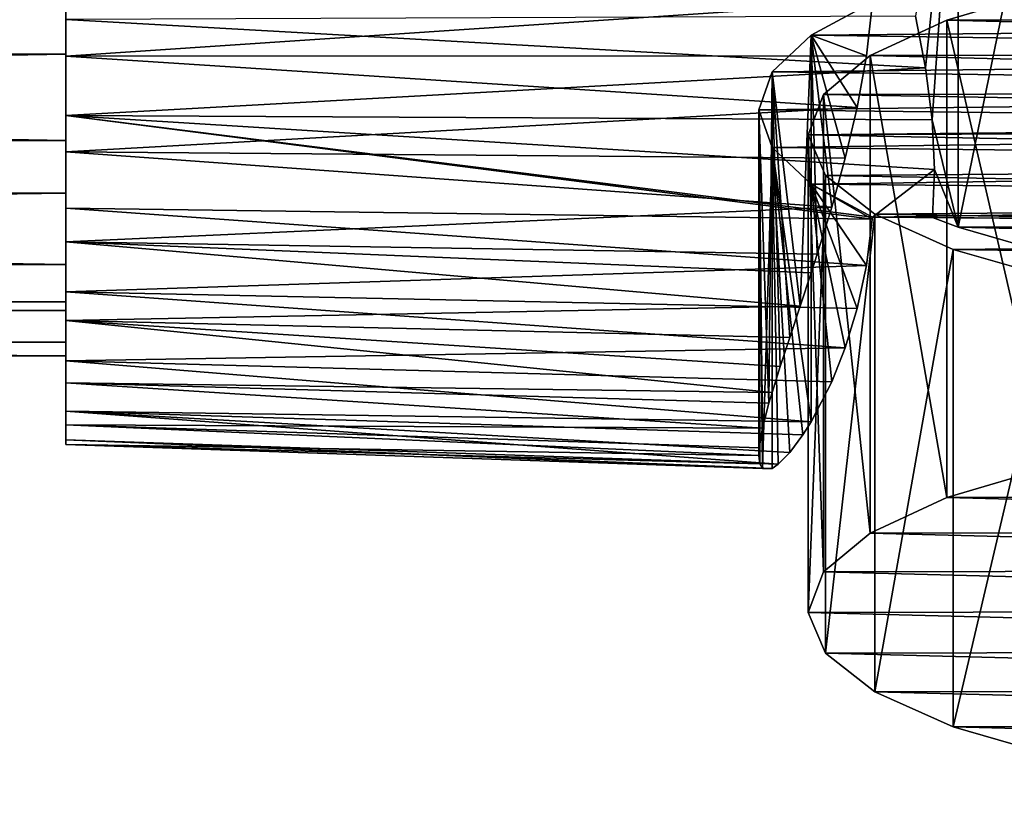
# Model space of a CAD drawing. Header units: millimetres. Extents: x 0 to 1220, y 0 to 506.
# Tile 158 of 256: x 743 to 763, y 309 to 324. Entities that reach past the tile are written whole.
import ezdxf

# ---------------------------------------------------------------- set-up
doc = ezdxf.new("R2010")
doc.units = ezdxf.units.MM
doc.header["$LTSCALE"] = 25.4
doc.layers.get('0').update_dxf_attribs({"true_color": 0xff5454})

# ---------------------------------------------------------------- blocks, each defined once
blk = doc.blocks.new('TWIG-VI-9138.STL')
at = {"color": 0}
mesh = blk.add_polyface(dxfattribs=at)
corners = [(170.371, 331.182, 329.549), (170.371, 331.48, 325.706), (170.371, 331.089, 327.609), (170.371, 331.756, 331.406), (170.371, 332.333, 323.961), (170.371, 332.773, 333.061), (170.371, 333.593, 322.482), (170.371, 334.169, 334.411), (170.371, 335.181, 321.363), (170.371, 335.858, 335.372), (170.371, 336.997, 320.674), (170.371, 337.732, 335.882), (170.371, 338.928, 320.459), (170.371, 339.675, 335.91), (170.371, 340.852, 320.73), (170.371, 341.563, 335.455), (170.371, 342.647, 321.472), (170.371, 343.279, 334.544), (170.371, 344.202, 322.636), (170.371, 344.714, 333.235), (170.371, 345.419, 324.151), (170.371, 345.779, 331.61), (170.371, 346.22, 325.921), (170.371, 346.406, 329.771), (170.371, 346.556, 327.834)]
mesh.append_faces([[corners[k] for k in face] for face in [(0, 1, 2), (22, 23, 24)]], dxfattribs={"vtx0": -1, "color": 0})
mesh.append_faces([[corners[k] for k in face] for face in [(1, 3, 4), (4, 5, 6), (6, 7, 8), (8, 9, 10), (10, 11, 12), (12, 13, 14), (14, 15, 16), (16, 17, 18), (18, 19, 20), (20, 21, 22)]], dxfattribs={"vtx0": -1, "vtx1": -1, "color": 0})
mesh.append_faces([[corners[k] for k in face] for face in [(1, 0, 3), (4, 3, 5), (6, 5, 7), (8, 7, 9), (10, 9, 11), (12, 11, 13), (14, 13, 15), (16, 15, 17), (18, 17, 19), (20, 19, 21), (22, 21, 23)]], dxfattribs={"vtx0": -1, "vtx2": -1, "color": 0})
mesh = blk.add_polyface(dxfattribs=at)
corners = [(188.4, 345.124, 339.295), (187.536, 339.741, 336.506), (187.741, 338.698, 336.564)]
mesh.append_faces([[corners[k] for k in face] for face in [(0, 1, 2)]], dxfattribs={"color": 0})
mesh = blk.add_polyface(dxfattribs=at)
corners = [(188.4, 345.124, 339.295), (187.741, 338.698, 336.564), (187.873, 337.647, 336.487)]
mesh.append_faces([[corners[k] for k in face] for face in [(0, 1, 2)]], dxfattribs={"color": 0})
mesh = blk.add_polyface(dxfattribs=at)
corners = [(188.4, 345.124, 339.295), (187.873, 337.647, 336.487), (188.4, 335.475, 336.667)]
mesh.append_faces([[corners[k] for k in face] for face in [(0, 1, 2)]], dxfattribs={"color": 0})
mesh = blk.add_polyface(dxfattribs=at)
corners = [(190.265, 344.586, 341.269), (188.4, 335.475, 336.667), (190.265, 334.938, 338.641), (188.4, 345.124, 339.295)]
mesh.append_faces([[corners[k] for k in face] for face in [(0, 1, 2), (1, 0, 3)]], dxfattribs={"vtx0": -1, "color": 0})
mesh = blk.add_polyface(dxfattribs=at)
corners = [(170.371, 333.968, 324.672), (170.371, 333.152, 330.189), (170.371, 332.88, 327.33), (170.371, 333.79, 331.487), (170.371, 334.721, 332.594), (170.371, 336.166, 322.825), (170.371, 337.228, 333.994), (170.371, 338.972, 322.21), (170.371, 340.099, 334.069), (170.371, 341.741, 322.97), (170.371, 342.676, 332.801), (170.371, 343.84, 324.929), (170.371, 344.368, 330.481), (170.371, 344.788, 327.64)]
mesh.append_faces([[corners[k] for k in face] for face in [(0, 1, 2), (12, 11, 13)]], dxfattribs={"vtx0": -1, "color": 0})
mesh.append_faces([[corners[k] for k in face] for face in [(1, 0, 3), (3, 0, 4), (4, 5, 6), (6, 7, 8), (8, 9, 10), (10, 11, 12)]], dxfattribs={"vtx0": -1, "vtx1": -1, "color": 0})
mesh.append_faces([[corners[k] for k in face] for face in [(4, 0, 5), (6, 5, 7), (8, 7, 9), (10, 9, 11)]], dxfattribs={"vtx0": -1, "vtx2": -1, "color": 0})
mesh = blk.add_polyface(dxfattribs=at)
corners = [(170.371, 341.741, 322.97), (10.371, 338.972, 322.21), (10.371, 341.741, 322.97), (170.371, 338.972, 322.21)]
mesh.append_faces([[corners[k] for k in face] for face in [(0, 1, 2), (1, 0, 3)]], dxfattribs={"vtx0": -1, "color": 0})
mesh = blk.add_polyface(dxfattribs=at)
corners = [(203.127, 341.725, 313.719), (197.614, 341.725, 313.719), (200.371, 341.792, 313.473), (205.789, 341.526, 314.45), (194.952, 341.526, 314.45), (208.267, 341.202, 315.64), (192.474, 341.202, 315.64), (210.476, 340.763, 317.25), (190.265, 340.763, 317.25), (212.341, 340.226, 319.224), (188.4, 340.226, 319.224), (213.798, 339.607, 321.494), (187.877, 340.032, 319.936), (186.667, 340.021, 319.977), (185.43, 339.355, 322.422), (214.798, 338.929, 323.985), (184.638, 338.615, 325.137), (215.307, 338.214, 326.61), (184.371, 337.85, 327.945), (215.307, 337.487, 329.281), (184.638, 337.086, 330.754), (214.798, 336.772, 331.906), (185.43, 336.346, 333.469), (213.798, 336.094, 334.397), (186.667, 335.68, 335.914), (212.341, 335.475, 336.667), (187.877, 335.669, 335.955), (188.4, 335.475, 336.667), (210.476, 334.938, 338.641), (190.265, 334.938, 338.641), (208.267, 334.499, 340.251), (192.474, 334.499, 340.251), (205.789, 334.175, 341.441), (194.952, 334.175, 341.441), (203.127, 333.976, 342.172), (197.614, 333.976, 342.172), (200.371, 333.909, 342.418)]
mesh.append_faces([[corners[k] for k in face] for face in [(0, 1, 2), (35, 34, 36)]], dxfattribs={"vtx0": -1, "color": 0})
mesh.append_faces([[corners[k] for k in face] for face in [(1, 3, 4), (4, 5, 6), (6, 7, 8), (8, 9, 10), (10, 11, 12), (12, 11, 13), (13, 11, 14), (14, 15, 16), (16, 17, 18), (18, 19, 20), (20, 21, 22), (22, 23, 24), (24, 25, 26), (26, 25, 27), (27, 28, 29), (29, 30, 31), (31, 32, 33), (33, 34, 35)]], dxfattribs={"vtx0": -1, "vtx1": -1, "color": 0})
mesh.append_faces([[corners[k] for k in face] for face in [(1, 0, 3), (4, 3, 5), (6, 5, 7), (8, 7, 9), (10, 9, 11), (14, 11, 15), (16, 15, 17), (18, 17, 19), (20, 19, 21), (22, 21, 23), (24, 23, 25), (27, 25, 28), (29, 28, 30), (31, 30, 32), (33, 32, 34)]], dxfattribs={"vtx0": -1, "vtx2": -1, "color": 0})
mesh = blk.add_polyface(dxfattribs=at)
corners = [(195.841, 333.611, 341.611), (207.139, 333.851, 340.73), (192.967, 333.94, 340.401), (205.111, 333.629, 341.545), (202.049, 333.451, 342.196), (198.913, 333.445, 342.218), (197.828, 341.252, 313.551), (203.722, 341.21, 313.707), (200.783, 341.308, 313.347), (194.972, 341.045, 314.311), (206.531, 340.962, 314.618), (192.416, 340.71, 315.544), (209.012, 340.59, 315.984), (190.251, 340.278, 317.13), (210.325, 340.316, 316.987), (212.44, 339.708, 319.221), (188.17, 339.661, 319.394), (214.028, 338.998, 321.83), (186.623, 338.945, 322.025), (215.019, 338.216, 324.7), (185.676, 338.159, 324.91), (215.334, 337.645, 326.798), (185.371, 337.339, 327.921), (216.365, 337.478, 327.41), (216.19, 336.739, 330.125), (185.722, 336.52, 330.928), (215.49, 335.993, 332.864), (186.713, 335.738, 333.798), (214.286, 335.293, 335.434), (188.301, 335.028, 336.407), (212.617, 334.662, 337.75), (190.416, 334.42, 338.641), (210.539, 334.122, 339.733), (208.212, 333.703, 341.271)]
mesh.append_faces([[corners[k] for k in face] for face in [(4, 0, 5), (6, 7, 8), (32, 1, 33)]], dxfattribs={"vtx0": -1, "color": 0})
mesh.append_faces([[corners[k] for k in face] for face in [(0, 1, 2), (1, 0, 3), (3, 0, 4), (7, 9, 10), (10, 11, 12), (12, 13, 14), (14, 13, 15), (15, 16, 17), (17, 18, 19), (19, 20, 21), (21, 22, 23), (23, 22, 24), (24, 25, 26), (26, 27, 28), (28, 29, 30), (30, 31, 32)]], dxfattribs={"vtx0": -1, "vtx1": -1, "color": 0})
mesh.append_faces([[corners[k] for k in face] for face in [(32, 2, 1)]], dxfattribs={"vtx0": -1, "vtx1": -1, "vtx2": -1, "color": 0})
mesh.append_faces([[corners[k] for k in face] for face in [(7, 6, 9), (10, 9, 11), (12, 11, 13), (15, 13, 16), (17, 16, 18), (19, 18, 20), (21, 20, 22), (24, 22, 25), (26, 25, 27), (28, 27, 29), (30, 29, 31), (32, 31, 2)]], dxfattribs={"vtx0": -1, "vtx2": -1, "color": 0})
mesh = blk.add_polyface(dxfattribs=at)
corners = [(186.667, 340.021, 319.977), (170.371, 338.928, 320.459), (170.371, 340.852, 320.73)]
mesh.append_faces([[corners[k] for k in face] for face in [(0, 1, 2)]], dxfattribs={"color": 0})
mesh = blk.add_polyface(dxfattribs=at)
corners = [(188.17, 339.661, 319.394), (190.251, 330.629, 314.503), (188.17, 330.013, 316.766), (190.251, 340.278, 317.13)]
mesh.append_faces([[corners[k] for k in face] for face in [(0, 1, 2), (1, 0, 3)]], dxfattribs={"vtx0": -1, "color": 0})
mesh = blk.add_polyface(dxfattribs=at)
corners = [(170.371, 337.228, 333.994), (10.371, 340.099, 334.069), (10.371, 337.228, 333.994), (170.371, 340.099, 334.069)]
mesh.append_faces([[corners[k] for k in face] for face in [(0, 1, 2), (1, 0, 3)]], dxfattribs={"vtx0": -1, "color": 0})
mesh = blk.add_polyface(dxfattribs=at)
corners = [(186.667, 340.021, 319.977), (186.545, 338.936, 319.894), (170.371, 338.928, 320.459)]
mesh.append_faces([[corners[k] for k in face] for face in [(0, 1, 2)]], dxfattribs={"color": 0})
mesh = blk.add_polyface(dxfattribs=at)
corners = [(186.667, 340.021, 319.977), (185.43, 339.355, 322.422), (186.545, 338.936, 319.894)]
mesh.append_faces([[corners[k] for k in face] for face in [(0, 1, 2)]], dxfattribs={"color": 0})
mesh = blk.add_polyface(dxfattribs=at)
corners = [(187.741, 338.698, 336.564), (187.536, 339.741, 336.506), (170.371, 339.675, 335.91)]
mesh.append_faces([[corners[k] for k in face] for face in [(0, 1, 2)]], dxfattribs={"color": 0})
mesh = blk.add_polyface(dxfattribs=at)
corners = [(187.741, 338.698, 336.564), (170.371, 339.675, 335.91), (170.371, 337.732, 335.882)]
mesh.append_faces([[corners[k] for k in face] for face in [(0, 1, 2)]], dxfattribs={"color": 0})
mesh = blk.add_polyface(dxfattribs=at)
corners = [(186.623, 338.945, 322.025), (188.17, 330.013, 316.766), (186.623, 329.296, 319.398), (188.17, 339.661, 319.394)]
mesh.append_faces([[corners[k] for k in face] for face in [(0, 1, 2), (1, 0, 3)]], dxfattribs={"vtx0": -1, "color": 0})
mesh = blk.add_polyface(dxfattribs=at)
corners = [(185.43, 339.355, 322.422), (184.638, 338.615, 325.137), (185.206, 333.878, 321.576)]
mesh.append_faces([[corners[k] for k in face] for face in [(0, 1, 2)]], dxfattribs={"color": 0})
mesh = blk.add_polyface(dxfattribs=at)
corners = [(185.43, 339.355, 322.422), (185.206, 333.878, 321.576), (185.43, 334.553, 321.114)]
mesh.append_faces([[corners[k] for k in face] for face in [(0, 1, 2)]], dxfattribs={"color": 0})
mesh = blk.add_polyface(dxfattribs=at)
corners = [(185.43, 339.355, 322.422), (185.553, 334.932, 320.895), (185.844, 335.877, 320.456)]
mesh.append_faces([[corners[k] for k in face] for face in [(0, 1, 2)]], dxfattribs={"color": 0})
mesh = blk.add_polyface(dxfattribs=at)
corners = [(185.43, 339.355, 322.422), (185.844, 335.877, 320.456), (186.119, 336.868, 320.14)]
mesh.append_faces([[corners[k] for k in face] for face in [(0, 1, 2)]], dxfattribs={"color": 0})
mesh = blk.add_polyface(dxfattribs=at)
corners = [(185.43, 339.355, 322.422), (186.119, 336.868, 320.14), (186.359, 337.894, 319.951)]
mesh.append_faces([[corners[k] for k in face] for face in [(0, 1, 2)]], dxfattribs={"color": 0})
mesh = blk.add_polyface(dxfattribs=at)
corners = [(185.43, 339.355, 322.422), (186.359, 337.894, 319.951), (186.545, 338.936, 319.894)]
mesh.append_faces([[corners[k] for k in face] for face in [(0, 1, 2)]], dxfattribs={"color": 0})
mesh = blk.add_polyface(dxfattribs=at)
corners = [(185.43, 339.355, 322.422), (185.43, 334.553, 321.114), (185.553, 334.932, 320.895)]
mesh.append_faces([[corners[k] for k in face] for face in [(0, 1, 2)]], dxfattribs={"color": 0})
mesh = blk.add_polyface(dxfattribs=at)
corners = [(170.371, 338.972, 322.21), (10.371, 336.166, 322.825), (10.371, 338.972, 322.21), (170.371, 336.166, 322.825)]
mesh.append_faces([[corners[k] for k in face] for face in [(0, 1, 2), (1, 0, 3)]], dxfattribs={"vtx0": -1, "color": 0})
mesh = blk.add_polyface(dxfattribs=at)
corners = [(185.676, 338.159, 324.91), (186.623, 329.296, 319.398), (185.676, 328.51, 322.282), (186.623, 338.945, 322.025)]
mesh.append_faces([[corners[k] for k in face] for face in [(0, 1, 2), (1, 0, 3)]], dxfattribs={"vtx0": -1, "color": 0})
mesh = blk.add_polyface(dxfattribs=at)
corners = [(186.545, 338.936, 319.894), (186.359, 337.894, 319.951), (170.371, 338.928, 320.459)]
mesh.append_faces([[corners[k] for k in face] for face in [(0, 1, 2)]], dxfattribs={"color": 0})
mesh = blk.add_polyface(dxfattribs=at)
corners = [(186.359, 337.894, 319.951), (170.371, 336.997, 320.674), (170.371, 338.928, 320.459)]
mesh.append_faces([[corners[k] for k in face] for face in [(0, 1, 2)]], dxfattribs={"color": 0})
mesh = blk.add_polyface(dxfattribs=at)
corners = [(187.873, 337.647, 336.487), (187.741, 338.698, 336.564), (170.371, 337.732, 335.882)]
mesh.append_faces([[corners[k] for k in face] for face in [(0, 1, 2)]], dxfattribs={"color": 0})
mesh = blk.add_polyface(dxfattribs=at)
corners = [(184.638, 338.615, 325.137), (184.371, 337.85, 327.945), (184.575, 331.918, 323.689)]
mesh.append_faces([[corners[k] for k in face] for face in [(0, 1, 2)]], dxfattribs={"color": 0})
mesh = blk.add_polyface(dxfattribs=at)
corners = [(184.638, 338.615, 325.137), (184.575, 331.918, 323.689), (184.639, 332.138, 323.366)]
mesh.append_faces([[corners[k] for k in face] for face in [(0, 1, 2)]], dxfattribs={"color": 0})
mesh = blk.add_polyface(dxfattribs=at)
corners = [(184.638, 338.615, 325.137), (184.801, 332.66, 322.709), (184.995, 333.249, 322.105)]
mesh.append_faces([[corners[k] for k in face] for face in [(0, 1, 2)]], dxfattribs={"color": 0})
mesh = blk.add_polyface(dxfattribs=at)
corners = [(184.638, 338.615, 325.137), (184.995, 333.249, 322.105), (185.206, 333.878, 321.576)]
mesh.append_faces([[corners[k] for k in face] for face in [(0, 1, 2)]], dxfattribs={"color": 0})
mesh = blk.add_polyface(dxfattribs=at)
corners = [(184.638, 338.615, 325.137), (184.639, 332.138, 323.366), (184.801, 332.66, 322.709)]
mesh.append_faces([[corners[k] for k in face] for face in [(0, 1, 2)]], dxfattribs={"color": 0})
mesh = blk.add_polyface(dxfattribs=at)
corners = [(185.371, 337.339, 327.921), (185.676, 328.51, 322.282), (185.371, 327.69, 325.293), (185.676, 338.159, 324.91)]
mesh.append_faces([[corners[k] for k in face] for face in [(0, 1, 2), (1, 0, 3)]], dxfattribs={"vtx0": -1, "color": 0})
mesh = blk.add_polyface(dxfattribs=at)
corners = [(186.359, 337.894, 319.951), (186.119, 336.868, 320.14), (170.371, 336.997, 320.674)]
mesh.append_faces([[corners[k] for k in face] for face in [(0, 1, 2)]], dxfattribs={"color": 0})
mesh = blk.add_polyface(dxfattribs=at)
corners = [(184.371, 337.85, 327.945), (184.371, 330.866, 326.043), (184.379, 331.017, 325.548)]
mesh.append_faces([[corners[k] for k in face] for face in [(0, 1, 2)]], dxfattribs={"color": 0})
mesh = blk.add_polyface(dxfattribs=at)
corners = [(184.371, 337.85, 327.945), (184.379, 331.017, 325.548), (184.446, 331.414, 324.583)]
mesh.append_faces([[corners[k] for k in face] for face in [(0, 1, 2)]], dxfattribs={"color": 0})
mesh = blk.add_polyface(dxfattribs=at)
corners = [(184.371, 337.85, 327.945), (184.446, 331.414, 324.583), (184.575, 331.918, 323.689)]
mesh.append_faces([[corners[k] for k in face] for face in [(0, 1, 2)]], dxfattribs={"color": 0})
mesh = blk.add_polyface(dxfattribs=at)
corners = [(184.371, 337.85, 327.945), (184.638, 337.086, 330.754), (184.445, 330.599, 327.571)]
mesh.append_faces([[corners[k] for k in face] for face in [(0, 1, 2)]], dxfattribs={"color": 0})
mesh = blk.add_polyface(dxfattribs=at)
corners = [(184.371, 337.85, 327.945), (184.445, 330.599, 327.571), (184.389, 330.697, 326.799)]
mesh.append_faces([[corners[k] for k in face] for face in [(0, 1, 2)]], dxfattribs={"color": 0})
mesh = blk.add_polyface(dxfattribs=at)
corners = [(184.371, 337.85, 327.945), (184.389, 330.697, 326.799), (184.371, 330.866, 326.043)]
mesh.append_faces([[corners[k] for k in face] for face in [(0, 1, 2)]], dxfattribs={"color": 0})
mesh = blk.add_polyface(dxfattribs=at)
corners = [(187.918, 336.644, 336.284), (170.371, 337.732, 335.882), (186.667, 335.68, 335.914)]
mesh.append_faces([[corners[k] for k in face] for face in [(0, 1, 2)]], dxfattribs={"color": 0})
mesh = blk.add_polyface(dxfattribs=at)
corners = [(186.667, 335.68, 335.914), (170.371, 337.732, 335.882), (186.664, 335.641, 335.897)]
mesh.append_faces([[corners[k] for k in face] for face in [(0, 1, 2)]], dxfattribs={"color": 0})
mesh = blk.add_polyface(dxfattribs=at)
corners = [(186.664, 335.641, 335.897), (170.371, 337.732, 335.882), (170.371, 335.858, 335.372)]
mesh.append_faces([[corners[k] for k in face] for face in [(0, 1, 2)]], dxfattribs={"color": 0})
mesh = blk.add_polyface(dxfattribs=at)
corners = [(187.918, 336.644, 336.284), (187.873, 337.647, 336.487), (170.371, 337.732, 335.882)]
mesh.append_faces([[corners[k] for k in face] for face in [(0, 1, 2)]], dxfattribs={"color": 0})
mesh = blk.add_polyface(dxfattribs=at)
corners = [(187.873, 337.647, 336.487), (187.918, 336.644, 336.284), (188.4, 335.475, 336.667)]
mesh.append_faces([[corners[k] for k in face] for face in [(0, 1, 2)]], dxfattribs={"color": 0})
mesh = blk.add_polyface(dxfattribs=at)
corners = [(170.371, 334.721, 332.594), (10.371, 337.228, 333.994), (10.371, 334.721, 332.594), (170.371, 337.228, 333.994)]
mesh.append_faces([[corners[k] for k in face] for face in [(0, 1, 2), (1, 0, 3)]], dxfattribs={"vtx0": -1, "color": 0})
mesh = blk.add_polyface(dxfattribs=at)
corners = [(185.722, 336.52, 330.928), (185.371, 327.69, 325.293), (185.722, 326.872, 328.3), (185.371, 337.339, 327.921)]
mesh.append_faces([[corners[k] for k in face] for face in [(0, 1, 2), (1, 0, 3)]], dxfattribs={"vtx0": -1, "color": 0})
mesh = blk.add_polyface(dxfattribs=at)
corners = [(185.844, 335.877, 320.456), (170.371, 335.181, 321.363), (170.371, 336.997, 320.674)]
mesh.append_faces([[corners[k] for k in face] for face in [(0, 1, 2)]], dxfattribs={"color": 0})
mesh = blk.add_polyface(dxfattribs=at)
corners = [(186.119, 336.868, 320.14), (185.844, 335.877, 320.456), (170.371, 336.997, 320.674)]
mesh.append_faces([[corners[k] for k in face] for face in [(0, 1, 2)]], dxfattribs={"color": 0})
mesh = blk.add_polyface(dxfattribs=at)
corners = [(184.638, 337.086, 330.754), (184.638, 330.604, 328.989), (184.445, 330.599, 327.571)]
mesh.append_faces([[corners[k] for k in face] for face in [(0, 1, 2)]], dxfattribs={"color": 0})
mesh = blk.add_polyface(dxfattribs=at)
corners = [(184.638, 337.086, 330.754), (184.997, 330.925, 330.654), (184.761, 330.687, 329.636)]
mesh.append_faces([[corners[k] for k in face] for face in [(0, 1, 2)]], dxfattribs={"color": 0})
mesh = blk.add_polyface(dxfattribs=at)
corners = [(184.638, 337.086, 330.754), (184.761, 330.687, 329.636), (184.638, 330.604, 328.989)]
mesh.append_faces([[corners[k] for k in face] for face in [(0, 1, 2)]], dxfattribs={"color": 0})
mesh = blk.add_polyface(dxfattribs=at)
corners = [(184.638, 337.086, 330.754), (185.43, 336.346, 333.469), (185.43, 331.545, 332.162)]
mesh.append_faces([[corners[k] for k in face] for face in [(0, 1, 2)]], dxfattribs={"color": 0})
mesh = blk.add_polyface(dxfattribs=at)
corners = [(184.638, 337.086, 330.754), (185.43, 331.545, 332.162), (185.264, 331.282, 331.62)]
mesh.append_faces([[corners[k] for k in face] for face in [(0, 1, 2)]], dxfattribs={"color": 0})
mesh = blk.add_polyface(dxfattribs=at)
corners = [(184.638, 337.086, 330.754), (185.264, 331.282, 331.62), (184.997, 330.925, 330.654)]
mesh.append_faces([[corners[k] for k in face] for face in [(0, 1, 2)]], dxfattribs={"color": 0})
mesh = blk.add_polyface(dxfattribs=at)
corners = [(187.918, 336.644, 336.284), (186.667, 335.68, 335.914), (187.877, 335.669, 335.955)]
mesh.append_faces([[corners[k] for k in face] for face in [(0, 1, 2)]], dxfattribs={"color": 0})
mesh = blk.add_polyface(dxfattribs=at)
corners = [(187.918, 336.644, 336.284), (187.877, 335.669, 335.955), (188.4, 335.475, 336.667)]
mesh.append_faces([[corners[k] for k in face] for face in [(0, 1, 2)]], dxfattribs={"color": 0})
mesh = blk.add_polyface(dxfattribs=at)
corners = [(186.713, 335.738, 333.798), (185.722, 326.872, 328.3), (186.713, 326.09, 331.171), (185.722, 336.52, 330.928)]
mesh.append_faces([[corners[k] for k in face] for face in [(0, 1, 2), (1, 0, 3)]], dxfattribs={"vtx0": -1, "color": 0})
mesh = blk.add_polyface(dxfattribs=at)
corners = [(170.371, 336.166, 322.825), (10.371, 333.968, 324.672), (10.371, 336.166, 322.825), (170.371, 333.968, 324.672)]
mesh.append_faces([[corners[k] for k in face] for face in [(0, 1, 2), (1, 0, 3)]], dxfattribs={"vtx0": -1, "color": 0})
mesh = blk.add_polyface(dxfattribs=at)
corners = [(185.43, 336.346, 333.469), (186.667, 335.68, 335.914), (186.664, 335.641, 335.897)]
mesh.append_faces([[corners[k] for k in face] for face in [(0, 1, 2)]], dxfattribs={"color": 0})
mesh = blk.add_polyface(dxfattribs=at)
corners = [(185.43, 336.346, 333.469), (186.664, 335.641, 335.897), (186.544, 334.699, 335.432)]
mesh.append_faces([[corners[k] for k in face] for face in [(0, 1, 2)]], dxfattribs={"color": 0})
mesh = blk.add_polyface(dxfattribs=at)
corners = [(185.43, 336.346, 333.469), (186.544, 334.699, 335.432), (186.359, 333.835, 334.858)]
mesh.append_faces([[corners[k] for k in face] for face in [(0, 1, 2)]], dxfattribs={"color": 0})
mesh = blk.add_polyface(dxfattribs=at)
corners = [(185.43, 336.346, 333.469), (186.359, 333.835, 334.858), (186.117, 333.04, 334.17)]
mesh.append_faces([[corners[k] for k in face] for face in [(0, 1, 2)]], dxfattribs={"color": 0})
mesh = blk.add_polyface(dxfattribs=at)
corners = [(185.43, 336.346, 333.469), (186.117, 333.04, 334.17), (185.844, 332.351, 333.399)]
mesh.append_faces([[corners[k] for k in face] for face in [(0, 1, 2)]], dxfattribs={"color": 0})
mesh = blk.add_polyface(dxfattribs=at)
corners = [(185.43, 336.346, 333.469), (185.844, 332.351, 333.399), (185.43, 331.545, 332.162)]
mesh.append_faces([[corners[k] for k in face] for face in [(0, 1, 2)]], dxfattribs={"color": 0})
mesh = blk.add_polyface(dxfattribs=at)
corners = [(185.844, 335.877, 320.456), (185.553, 334.932, 320.895), (170.371, 335.181, 321.363)]
mesh.append_faces([[corners[k] for k in face] for face in [(0, 1, 2)]], dxfattribs={"color": 0})
mesh = blk.add_polyface(dxfattribs=at)
corners = [(186.664, 335.641, 335.897), (170.371, 335.858, 335.372), (186.544, 334.699, 335.432)]
mesh.append_faces([[corners[k] for k in face] for face in [(0, 1, 2)]], dxfattribs={"color": 0})
mesh = blk.add_polyface(dxfattribs=at)
corners = [(186.544, 334.699, 335.432), (170.371, 335.858, 335.372), (170.371, 334.169, 334.411)]
mesh.append_faces([[corners[k] for k in face] for face in [(0, 1, 2)]], dxfattribs={"color": 0})
mesh = blk.add_polyface(dxfattribs=at)
corners = [(188.301, 335.028, 336.407), (186.713, 326.09, 331.171), (188.301, 325.379, 333.78), (186.713, 335.738, 333.798)]
mesh.append_faces([[corners[k] for k in face] for face in [(0, 1, 2), (1, 0, 3)]], dxfattribs={"vtx0": -1, "color": 0})
mesh = blk.add_polyface(dxfattribs=at)
corners = [(185.206, 333.878, 321.576), (170.371, 333.593, 322.482), (170.371, 335.181, 321.363)]
mesh.append_faces([[corners[k] for k in face] for face in [(0, 1, 2)]], dxfattribs={"color": 0})
mesh = blk.add_polyface(dxfattribs=at)
corners = [(185.43, 334.553, 321.114), (185.206, 333.878, 321.576), (170.371, 335.181, 321.363)]
mesh.append_faces([[corners[k] for k in face] for face in [(0, 1, 2)]], dxfattribs={"color": 0})
mesh = blk.add_polyface(dxfattribs=at)
corners = [(185.553, 334.932, 320.895), (185.43, 334.553, 321.114), (170.371, 335.181, 321.363)]
mesh.append_faces([[corners[k] for k in face] for face in [(0, 1, 2)]], dxfattribs={"color": 0})
mesh = blk.add_polyface(dxfattribs=at)
corners = [(190.416, 334.42, 338.641), (188.301, 325.379, 333.78), (190.416, 324.771, 336.013), (188.301, 335.028, 336.407)]
mesh.append_faces([[corners[k] for k in face] for face in [(0, 1, 2), (1, 0, 3)]], dxfattribs={"vtx0": -1, "color": 0})
mesh = blk.add_polyface(dxfattribs=at)
corners = [(170.371, 334.721, 332.594), (10.371, 333.79, 331.487), (170.371, 333.79, 331.487), (10.371, 334.721, 332.594)]
mesh.append_faces([[corners[k] for k in face] for face in [(0, 1, 2), (1, 0, 3)]], dxfattribs={"vtx0": -1, "color": 0})
mesh = blk.add_polyface(dxfattribs=at)
corners = [(186.544, 334.699, 335.432), (170.371, 334.169, 334.411), (186.359, 333.835, 334.858)]
mesh.append_faces([[corners[k] for k in face] for face in [(0, 1, 2)]], dxfattribs={"color": 0})
mesh = blk.add_polyface(dxfattribs=at)
corners = [(186.359, 333.835, 334.858), (170.371, 334.169, 334.411), (186.117, 333.04, 334.17)]
mesh.append_faces([[corners[k] for k in face] for face in [(0, 1, 2)]], dxfattribs={"color": 0})
mesh = blk.add_polyface(dxfattribs=at)
corners = [(186.117, 333.04, 334.17), (170.371, 334.169, 334.411), (170.371, 332.773, 333.061)]
mesh.append_faces([[corners[k] for k in face] for face in [(0, 1, 2)]], dxfattribs={"color": 0})
mesh = blk.add_polyface(dxfattribs=at)
corners = [(170.371, 332.88, 327.33), (10.371, 333.968, 324.672), (170.371, 333.968, 324.672), (10.371, 332.88, 327.33)]
mesh.append_faces([[corners[k] for k in face] for face in [(0, 1, 2), (1, 0, 3)]], dxfattribs={"vtx0": -1, "color": 0})
mesh = blk.add_polyface(dxfattribs=at)
corners = [(170.371, 333.79, 331.487), (10.371, 333.152, 330.189), (170.371, 333.152, 330.189), (10.371, 333.79, 331.487)]
mesh.append_faces([[corners[k] for k in face] for face in [(0, 1, 2), (1, 0, 3)]], dxfattribs={"vtx0": -1, "color": 0})
mesh = blk.add_polyface(dxfattribs=at)
corners = [(185.206, 333.878, 321.576), (184.995, 333.249, 322.105), (170.371, 333.593, 322.482)]
mesh.append_faces([[corners[k] for k in face] for face in [(0, 1, 2)]], dxfattribs={"color": 0})
mesh = blk.add_polyface(dxfattribs=at)
corners = [(184.801, 332.66, 322.709), (170.371, 333.593, 322.482), (184.995, 333.249, 322.105)]
mesh.append_faces([[corners[k] for k in face] for face in [(0, 1, 2)]], dxfattribs={"color": 0})
mesh = blk.add_polyface(dxfattribs=at)
corners = [(184.639, 332.138, 323.366), (170.371, 333.593, 322.482), (184.801, 332.66, 322.709)]
mesh.append_faces([[corners[k] for k in face] for face in [(0, 1, 2)]], dxfattribs={"color": 0})
mesh = blk.add_polyface(dxfattribs=at)
corners = [(170.371, 332.333, 323.961), (170.371, 333.593, 322.482), (184.639, 332.138, 323.366)]
mesh.append_faces([[corners[k] for k in face] for face in [(0, 1, 2)]], dxfattribs={"color": 0})
mesh = blk.add_polyface(dxfattribs=at)
corners = [(170.371, 333.152, 330.189), (10.371, 332.88, 327.33), (170.371, 332.88, 327.33), (10.371, 333.152, 330.189)]
mesh.append_faces([[corners[k] for k in face] for face in [(0, 1, 2), (1, 0, 3)]], dxfattribs={"vtx0": -1, "color": 0})
mesh = blk.add_polyface(dxfattribs=at)
corners = [(186.117, 333.04, 334.17), (170.371, 332.773, 333.061), (185.844, 332.351, 333.399)]
mesh.append_faces([[corners[k] for k in face] for face in [(0, 1, 2)]], dxfattribs={"color": 0})
mesh = blk.add_polyface(dxfattribs=at)
corners = [(185.844, 332.351, 333.399), (170.371, 332.773, 333.061), (185.43, 331.545, 332.162)]
mesh.append_faces([[corners[k] for k in face] for face in [(0, 1, 2)]], dxfattribs={"color": 0})
mesh = blk.add_polyface(dxfattribs=at)
corners = [(170.371, 332.773, 333.061), (170.371, 331.756, 331.406), (185.43, 331.545, 332.162)]
mesh.append_faces([[corners[k] for k in face] for face in [(0, 1, 2)]], dxfattribs={"color": 0})
mesh = blk.add_polyface(dxfattribs=at)
corners = [(170.371, 331.48, 325.706), (170.371, 332.333, 323.961), (184.446, 331.414, 324.583)]
mesh.append_faces([[corners[k] for k in face] for face in [(0, 1, 2)]], dxfattribs={"color": 0})
mesh = blk.add_polyface(dxfattribs=at)
corners = [(170.371, 332.333, 323.961), (184.639, 332.138, 323.366), (184.575, 331.918, 323.689)]
mesh.append_faces([[corners[k] for k in face] for face in [(0, 1, 2)]], dxfattribs={"color": 0})
mesh = blk.add_polyface(dxfattribs=at)
corners = [(184.446, 331.414, 324.583), (170.371, 332.333, 323.961), (184.575, 331.918, 323.689)]
mesh.append_faces([[corners[k] for k in face] for face in [(0, 1, 2)]], dxfattribs={"color": 0})
mesh = blk.add_polyface(dxfattribs=at)
corners = [(185.43, 331.545, 332.162), (170.371, 331.756, 331.406), (185.264, 331.282, 331.62)]
mesh.append_faces([[corners[k] for k in face] for face in [(0, 1, 2)]], dxfattribs={"color": 0})
mesh = blk.add_polyface(dxfattribs=at)
corners = [(170.371, 331.756, 331.406), (170.371, 331.182, 329.549), (184.761, 330.687, 329.636)]
mesh.append_faces([[corners[k] for k in face] for face in [(0, 1, 2)]], dxfattribs={"color": 0})
mesh = blk.add_polyface(dxfattribs=at)
corners = [(170.371, 331.756, 331.406), (184.761, 330.687, 329.636), (184.997, 330.925, 330.654)]
mesh.append_faces([[corners[k] for k in face] for face in [(0, 1, 2)]], dxfattribs={"color": 0})
mesh = blk.add_polyface(dxfattribs=at)
corners = [(185.264, 331.282, 331.62), (170.371, 331.756, 331.406), (184.997, 330.925, 330.654)]
mesh.append_faces([[corners[k] for k in face] for face in [(0, 1, 2)]], dxfattribs={"color": 0})
mesh = blk.add_polyface(dxfattribs=at)
corners = [(204.9, 331.477, 311.389), (198.692, 331.636, 310.804), (201.828, 331.642, 310.782), (195.63, 331.459, 311.455), (207.774, 331.147, 312.599), (192.775, 331.118, 312.706), (210.325, 330.668, 314.36), (190.251, 330.629, 314.503), (212.44, 330.06, 316.593), (188.17, 330.013, 316.766), (214.028, 329.349, 319.202), (186.623, 329.296, 319.398), (215.019, 328.567, 322.073), (185.676, 328.51, 322.282), (215.37, 327.749, 325.079), (185.371, 327.69, 325.293), (215.065, 326.929, 328.091), (185.722, 326.872, 328.3), (214.118, 326.143, 330.975), (186.713, 326.09, 331.171), (212.571, 325.426, 333.607), (188.301, 325.379, 333.78), (210.49, 324.81, 335.87), (190.416, 324.771, 336.013), (207.966, 324.321, 337.667), (192.967, 324.292, 337.773), (205.111, 323.98, 338.918), (195.841, 323.962, 338.984), (202.049, 323.803, 339.569), (198.913, 323.797, 339.591)]
mesh.append_faces([[corners[k] for k in face] for face in [(0, 1, 2), (27, 28, 29)]], dxfattribs={"vtx0": -1, "color": 0})
mesh.append_faces([[corners[k] for k in face] for face in [(1, 0, 3), (3, 4, 5), (5, 6, 7), (7, 8, 9), (9, 10, 11), (11, 12, 13), (13, 14, 15), (15, 16, 17), (17, 18, 19), (19, 20, 21), (21, 22, 23), (23, 24, 25), (25, 26, 27)]], dxfattribs={"vtx0": -1, "vtx1": -1, "color": 0})
mesh.append_faces([[corners[k] for k in face] for face in [(3, 0, 4), (5, 4, 6), (7, 6, 8), (9, 8, 10), (11, 10, 12), (13, 12, 14), (15, 14, 16), (17, 16, 18), (19, 18, 20), (21, 20, 22), (23, 22, 24), (25, 24, 26), (27, 26, 28)]], dxfattribs={"vtx0": -1, "vtx2": -1, "color": 0})
mesh = blk.add_polyface(dxfattribs=at)
corners = [(170.371, 331.089, 327.609), (170.371, 331.48, 325.706), (184.371, 330.866, 326.043)]
mesh.append_faces([[corners[k] for k in face] for face in [(0, 1, 2)]], dxfattribs={"color": 0})
mesh = blk.add_polyface(dxfattribs=at)
corners = [(170.371, 331.48, 325.706), (184.446, 331.414, 324.583), (184.379, 331.017, 325.548)]
mesh.append_faces([[corners[k] for k in face] for face in [(0, 1, 2)]], dxfattribs={"color": 0})
mesh = blk.add_polyface(dxfattribs=at)
corners = [(184.371, 330.866, 326.043), (170.371, 331.48, 325.706), (184.379, 331.017, 325.548)]
mesh.append_faces([[corners[k] for k in face] for face in [(0, 1, 2)]], dxfattribs={"color": 0})
mesh = blk.add_polyface(dxfattribs=at)
corners = [(170.371, 331.182, 329.549), (170.371, 331.089, 327.609), (184.445, 330.599, 327.571)]
mesh.append_faces([[corners[k] for k in face] for face in [(0, 1, 2)]], dxfattribs={"color": 0})
mesh = blk.add_polyface(dxfattribs=at)
corners = [(170.371, 331.182, 329.549), (184.445, 330.599, 327.571), (184.638, 330.604, 328.989)]
mesh.append_faces([[corners[k] for k in face] for face in [(0, 1, 2)]], dxfattribs={"color": 0})
mesh = blk.add_polyface(dxfattribs=at)
corners = [(184.761, 330.687, 329.636), (170.371, 331.182, 329.549), (184.638, 330.604, 328.989)]
mesh.append_faces([[corners[k] for k in face] for face in [(0, 1, 2)]], dxfattribs={"color": 0})
mesh = blk.add_polyface(dxfattribs=at)
corners = [(170.371, 331.089, 327.609), (184.371, 330.866, 326.043), (184.389, 330.697, 326.799)]
mesh.append_faces([[corners[k] for k in face] for face in [(0, 1, 2)]], dxfattribs={"color": 0})
mesh = blk.add_polyface(dxfattribs=at)
corners = [(170.371, 331.089, 327.609), (184.389, 330.697, 326.799), (184.445, 330.599, 327.571)]
mesh.append_faces([[corners[k] for k in face] for face in [(0, 1, 2)]], dxfattribs={"color": 0})

msp = doc.modelspace()

# ---------------------------------------------------------------- block references
at = {"color": 250, "true_color": 0x262626}
msp.add_blockref('TWIG-VI-9138.STL', (573.181, -15.244, -16.545), dxfattribs=at)

doc.saveas('drawing.dxf')
